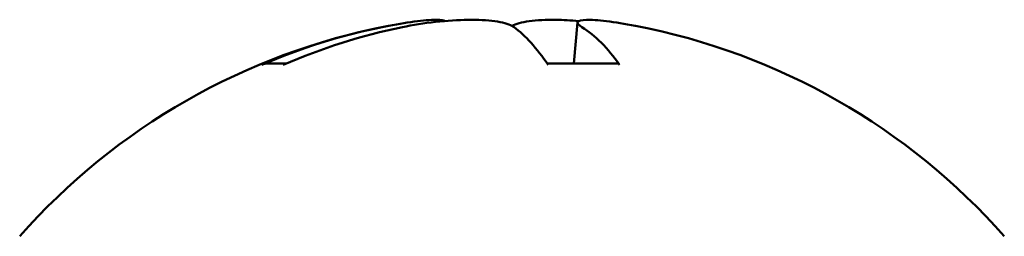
# Model space of a CAD drawing. Header units: inches. Extents: x 2.1 to 23.1, y 1.2 to 17.8.
# Tile 14 of 19: x 10.3759 to 10.7389, y 11.1679 to 11.2475. Entities that reach past the tile are written whole.
import ezdxf

# ---------------------------------------------------------------- set-up
doc = ezdxf.new("R2010")
doc.units = ezdxf.units.IN
doc.header["$LTSCALE"] = 0.8
doc.header["$MEASUREMENT"] = 0
doc.layers.add('Visible (ANSI)', color=7, linetype='Continuous', lineweight=50)

msp = doc.modelspace()

# ---------------------------------------------------------------- linework, layer by layer
at = {"layer": 'Visible (ANSI)'}
for p, q in [((10.58157544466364, 11.24652038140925), (10.58025773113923, 11.23145884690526)), ((10.4742177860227, 11.23145884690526), (10.46750403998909, 11.23145884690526)), ((10.59634452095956, 11.23145884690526), (10.57040030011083, 11.23145884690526))]:
    msp.add_line(p, q, dxfattribs=at)
for radius, start, end in [(0.2424500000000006, 100.8265691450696, 138.4591241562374), (0.2424500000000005, 41.54087584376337, 79.17343085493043)]:
    msp.add_arc((10.55740419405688, 11.00715106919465), radius, start, end, dxfattribs=at)
for centre, major_axis, ratio, start_param, end_param in [((10.559776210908, 11.00798883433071), (-0.0806786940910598, 0.2284306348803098), 0.9651469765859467, 6.148166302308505, 6.347066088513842), ((10.55427246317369, 11.00798883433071), (0.0626051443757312, 0.2340303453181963), 0.9414110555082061, 0.4402111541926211, 0.6391109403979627), ((10.56668145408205, 11.00798883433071), (-0.0217881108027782, 0.2412776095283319), 0.2467695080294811, 5.868499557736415, 6.067399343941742), ((10.54835509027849, 11.00798883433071), (0.0223328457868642, 0.2412277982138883), 0.3258053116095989, 5.920933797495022, 6.119833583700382)]:
    msp.add_ellipse(centre, major_axis=major_axis, ratio=ratio, start_param=start_param, end_param=end_param, dxfattribs=at)
for points, knots in [([(10.53272535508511, 11.24707563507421), (10.53218567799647, 11.24732612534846), (10.53123418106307, 11.24746690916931), (10.52822848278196, 11.24753988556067), (10.5256641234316, 11.24737659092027), (10.51939742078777, 11.24661457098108), (10.5156956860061, 11.24601570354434), (10.51119881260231, 11.24515901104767), (10.5103626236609, 11.24499481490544), (10.50950895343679, 11.24482205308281)], [0.0389971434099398, 0.0389971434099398, 0.0389971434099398, 0.0389971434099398, 0.0609159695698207, 0.0609159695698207, 0.0912553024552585, 0.0912553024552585, 0.1215946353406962, 0.1215946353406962, 0.128297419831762, 0.128297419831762, 0.128297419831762, 0.128297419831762]), ([(10.51702439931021, 11.24482205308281), (10.52075310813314, 11.24558777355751), (10.52500160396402, 11.24626619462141), (10.53342008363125, 11.2471997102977), (10.53758997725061, 11.24745498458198), (10.54476101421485, 11.24753988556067), (10.54823135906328, 11.24737659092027), (10.55385584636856, 11.24661457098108), (10.55601064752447, 11.24601570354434), (10.5576462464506, 11.24515901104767), (10.55791318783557, 11.24499481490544), (10.55814705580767, 11.24482205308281)], [0, 0, 0, 0, 0.0304579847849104, 0.0304579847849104, 0.0609159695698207, 0.0609159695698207, 0.0912553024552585, 0.0912553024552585, 0.1215946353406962, 0.1215946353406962, 0.128297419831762, 0.128297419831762, 0.128297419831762, 0.128297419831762]), ([(10.58207838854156, 11.24707563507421), (10.57909555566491, 11.24732612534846), (10.57621121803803, 11.24746690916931), (10.5700473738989, 11.24753988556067), (10.56657702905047, 11.24737659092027), (10.56095254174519, 11.24661457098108), (10.55879774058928, 11.24601570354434), (10.55744002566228, 11.24530456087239), (10.55742205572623, 11.24529505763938), (10.55740419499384, 11.24528552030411)], [0.0389971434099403, 0.0389971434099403, 0.0389971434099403, 0.0389971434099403, 0.0609159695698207, 0.0609159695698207, 0.0912553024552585, 0.0912553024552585, 0.1215946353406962, 0.1215946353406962, 0.1220040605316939, 0.1220040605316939, 0.1220040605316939, 0.1220040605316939]), ([(10.58317196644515, 11.24482205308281), (10.5819524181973, 11.24558777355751), (10.58136346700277, 11.24626619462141), (10.58192826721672, 11.2471997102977), (10.58308306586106, 11.24745498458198), (10.5865799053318, 11.24753988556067), (10.58914426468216, 11.24737659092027), (10.59541096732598, 11.24661457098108), (10.59911270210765, 11.24601570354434), (10.60284556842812, 11.24530456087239), (10.60289535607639, 11.24529505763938), (10.60294522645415, 11.24528552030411)], [0, 0, 0, 0, 0.0304579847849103, 0.0304579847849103, 0.0609159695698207, 0.0609159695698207, 0.0912553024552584, 0.0912553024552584, 0.1215946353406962, 0.1215946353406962, 0.1220040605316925, 0.1220040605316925, 0.1220040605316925, 0.1220040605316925]), ([(10.46518791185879, 11.2309827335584), (10.46519131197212, 11.23098419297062), (10.46519470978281, 11.23098564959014), (10.46588226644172, 11.23127943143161), (10.46675730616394, 11.23145884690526), (10.4675040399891, 11.23145884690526)], [0.0175968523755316, 0.0175968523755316, 0.0175968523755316, 0.0175968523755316, 0.0176260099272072, 0.0176260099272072, 0.0234991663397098, 0.0234991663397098, 0.0234991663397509, 0.0234991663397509]), ([(10.59634452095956, 11.23145884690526), (10.59659659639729, 11.23145884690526), (10.59687846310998, 11.23127943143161), (10.59708842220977, 11.23098564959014), (10.59708945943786, 11.23098419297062), (10.59709049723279, 11.2309827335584)], [0.0702242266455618, 0.0702242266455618, 0.0702242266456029, 0.0702242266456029, 0.0760973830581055, 0.0760973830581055, 0.076126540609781, 0.076126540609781, 0.076126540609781, 0.076126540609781])]:
    msp.add_open_spline(points, degree=3, knots=knots, dxfattribs=at)

doc.saveas('drawing.dxf')
